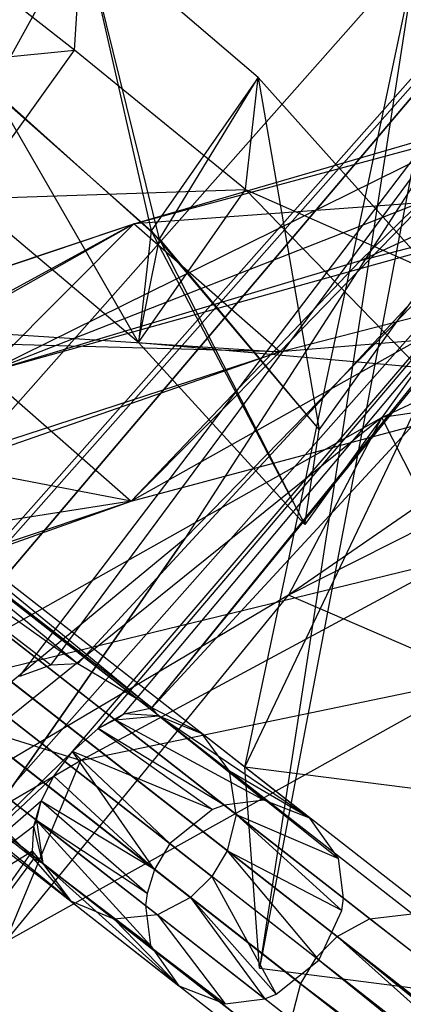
# Model space of a CAD drawing. Extents: x 5.4 to 34.8, y -14.7 to 14.7.
# Tile 60 of 251: x 9.964 to 10.506, y 7.546 to 8.935. Entities that reach past the tile are written whole.
import ezdxf

# ---------------------------------------------------------------- set-up
doc = ezdxf.new("R2010")
doc.units = 0
doc.header["$LTSCALE"] = 2.54
doc.layers.get('0').update_dxf_attribs({"color": 13, "linetype": 'CONTINUOUS'})

# ---------------------------------------------------------------- blocks, each defined once
blk = doc.blocks.new('BOHO_S_PM_7777_STL')
at = {"color": 0}
for p, q in [((10.1976, 8.204, 15.0829), (11.6833, 9.7256, 15.0829)), ((11.6833, 9.7256, 15.0829), (10.1976, 8.204, 14.8829)), ((10.1976, 8.204, 14.8829), (11.6833, 9.7256, 14.8829)), ((11.6833, 9.7256, 15.0829), (10.1976, 8.204, 14.8829)), ((10.1976, 8.204, 15.0829), (11.6833, 9.7256, 15.0829)), ((10.1976, 8.204, 14.8829), (11.6833, 9.7256, 14.8829)), ((11.0704, 9.6469, 2.1533), (9.4519, 7.8194, 2.1533)), ((11.0704, 9.6469, 2.1533), (9.4519, 7.8194, 2.1533)), ((11.1477, 9.5645, 2.3575), (9.543, 7.7526, 2.3575)), ((11.1477, 9.5645, 2.3575), (9.543, 7.7526, 2.3575)), ((9.549, 7.7482, 1.9533), (11.1527, 9.5591, 1.9533)), ((9.549, 7.7482, 1.9533), (11.1527, 9.5591, 1.9533)), ((9.964, 8.0089, 2.3608), (11.1477, 9.5645, 2.3575)), ((9.964, 8.0089, 2.3608), (11.1477, 9.5645, 2.3575)), ((10.0082, 8.0245, 2.3612), (11.1477, 9.5645, 2.3575)), ((10.0082, 8.0245, 2.3612), (11.1477, 9.5645, 2.3575)), ((9.7372, 7.6103, 1.9575), (11.3124, 9.3889, 1.9575)), ((9.7372, 7.6103, 1.9575), (11.3124, 9.3889, 1.9575)), ((10.0389, 7.9031, 2.0722), (11.3124, 9.3889, 1.9575)), ((10.0389, 7.9031, 2.0722), (11.3124, 9.3889, 1.9575)), ((10.0462, 8.0267, 2.3618), (11.3074, 9.3943, 2.3618)), ((10.0462, 8.0267, 2.3618), (11.3074, 9.3943, 2.3618)), ((10.075, 7.9356, 2.0873), (11.3124, 9.3889, 1.9575)), ((10.075, 7.9356, 2.0873), (11.3124, 9.3889, 1.9575)), ((10.1113, 7.9559, 2.116), (11.3124, 9.3889, 1.9575)), ((10.1113, 7.9559, 2.116), (11.3124, 9.3889, 1.9575)), ((10.1506, 7.9645, 2.1618), (11.3074, 9.3943, 2.3618)), ((10.1506, 7.9645, 2.1618), (11.3074, 9.3943, 2.3618)), ((10.1506, 7.9645, 2.1618), (11.3124, 9.3889, 1.9575)), ((10.1506, 7.9645, 2.1618), (11.3124, 9.3889, 1.9575)), ((10.1506, 7.9645, 2.1618), (11.3898, 9.3065, 2.1618)), ((10.1506, 7.9645, 2.1618), (11.3898, 9.3065, 2.1618)), ((10.8632, 9.2339, 15.0829), (9.5019, 7.6291, 15.0829)), ((9.5019, 7.6291, 14.8829), (10.8632, 9.2339, 14.8829)), ((9.5019, 7.6291, 14.8829), (10.8632, 9.2339, 14.8829)), ((9.5019, 7.6291, 14.8829), (10.8632, 9.2339, 15.0829)), ((9.5019, 7.6291, 14.8829), (10.8632, 9.2339, 15.0829)), ((10.8632, 9.2339, 15.0829), (9.5019, 7.6291, 15.0829)), ((10.8632, 9.2339, 15.0829), (10.1976, 8.204, 15.0829)), ((10.8632, 9.2339, 15.0829), (10.1976, 8.204, 15.0829)), ((10.8632, 9.2339, 14.8829), (10.1976, 8.204, 14.8829)), ((10.8632, 9.2339, 14.8829), (10.1976, 8.204, 14.8829)), ((10.0416, 8.8922, 3.3782), (9.8288, 9.0584, 4.093)), ((10.0416, 8.8922, 3.3782), (9.8288, 9.0584, 4.093)), ((10.0525, 9.0657, 3.1333), (9.9256, 8.8371, 2.9104)), ((10.0525, 9.0657, 3.1333), (9.9256, 8.8371, 2.9104)), ((10.0416, 8.8922, 3.3782), (10.0525, 9.0657, 3.1333)), ((10.0416, 8.8922, 3.3782), (10.0525, 9.0657, 3.1333)), ((10.3006, 8.8536, 2.4225), (10.0525, 9.0657, 3.1333)), ((10.0525, 9.0657, 3.1333), (10.1496, 8.6375, 2.2784)), ((10.0525, 9.0657, 3.1333), (10.1496, 8.6375, 2.2784)), ((10.3006, 8.8536, 2.4225), (10.0525, 9.0657, 3.1333)), ((10.1615, 8.6256, 2.2453), (10.0525, 9.0657, 3.1333)), ((10.3006, 8.8536, 2.4225), (10.0525, 9.0657, 3.1333)), ((10.1615, 8.6256, 2.2453), (10.0525, 9.0657, 3.1333)), ((10.2817, 7.8808, 1.7759), (10.5216, 9.0155, 3.3043)), ((10.2817, 7.8808, 1.7759), (10.5216, 9.0155, 3.3043)), ((10.5216, 9.0155, 3.3043), (10.3024, 7.5974, 1.6796)), ((10.5216, 9.0155, 3.3043), (10.3024, 7.5974, 1.6796)), ((11.1744, 8.9298, 15.4951), (9.9155, 8.4366, 14.4388)), ((11.1744, 8.9298, 15.4951), (9.9155, 8.4366, 14.4388)), ((10.1251, 8.647, 14.3964), (11.1744, 8.9298, 15.4951)), ((10.1251, 8.647, 14.3964), (11.1744, 8.9298, 15.4951)), ((10.4446, 8.5951, 15.0261), (11.1744, 8.9298, 15.4951)), ((10.4446, 8.5951, 15.0261), (11.1744, 8.9298, 15.4951)), ((9.6709, 8.8544, 3.9392), (10.0416, 8.8922, 3.3782)), ((9.6709, 8.8544, 3.9392), (10.0416, 8.8922, 3.3782)), ((9.8912, 8.6826, 3.2236), (10.0416, 8.8922, 3.3782)), ((9.8912, 8.6826, 3.2236), (10.0416, 8.8922, 3.3782)), ((10.2828, 8.6956, 2.6769), (10.0416, 8.8922, 3.3782)), ((10.2828, 8.6956, 2.6769), (10.0416, 8.8922, 3.3782)), ((10.2817, 7.8808, 1.7759), (10.7652, 8.8944, 3.3417)), ((10.2817, 7.8808, 1.7759), (10.7652, 8.8944, 3.3417)), ((9.902, 8.8561, 2.9788), (10.1496, 8.6375, 2.2784)), ((9.902, 8.8561, 2.9788), (10.1496, 8.6375, 2.2784)), ((10.3006, 8.8536, 2.4225), (10.1496, 8.6375, 2.2784)), ((10.3006, 8.8536, 2.4225), (10.1496, 8.6375, 2.2784)), ((10.1615, 8.6256, 2.2453), (10.3006, 8.8536, 2.4225)), ((10.1615, 8.6256, 2.2453), (10.3006, 8.8536, 2.4225)), ((10.2828, 8.6956, 2.6769), (10.3006, 8.8536, 2.4225)), ((10.2828, 8.6956, 2.6769), (10.3006, 8.8536, 2.4225)), ((10.5465, 8.5789, 1.7243), (10.3006, 8.8536, 2.4225)), ((10.3006, 8.8536, 2.4225), (10.3866, 8.3567, 1.6015)), ((10.3006, 8.8536, 2.4225), (10.3866, 8.3567, 1.6015)), ((10.5465, 8.5789, 1.7243), (10.3006, 8.8536, 2.4225)), ((10.3006, 8.8536, 2.4225), (10.3866, 8.3567, 1.6015)), ((10.1318, 8.4796, 2.5329), (9.9256, 8.8371, 2.9104)), ((9.9256, 8.8371, 2.9104), (10.1615, 8.6256, 2.2453)), ((10.1318, 8.4796, 2.5329), (9.9256, 8.8371, 2.9104)), ((9.9256, 8.8371, 2.9104), (10.1615, 8.6256, 2.2453)), ((9.9155, 8.4366, 14.4388), (10.6563, 8.8016, 14.9759)), ((9.9155, 8.4366, 14.4388), (10.6563, 8.8016, 14.9759)), ((10.1251, 8.647, 14.3964), (10.6563, 8.8016, 14.9759)), ((10.1251, 8.647, 14.3964), (10.6563, 8.8016, 14.9759)), ((10.6563, 8.8016, 14.9759), (10.3311, 8.4664, 14.5187)), ((10.6563, 8.8016, 14.9759), (10.3311, 8.4664, 14.5187)), ((10.4446, 8.5951, 15.0261), (10.6563, 8.8016, 14.9759)), ((10.4446, 8.5951, 15.0261), (10.6563, 8.8016, 14.9759)), ((11.3821, 8.7387, 15.5967), (10.1251, 8.647, 14.3964)), ((11.3821, 8.7387, 15.5967), (10.1251, 8.647, 14.3964)), ((10.5204, 8.7367, 3.1935), (10.3024, 7.5974, 1.6796)), ((10.5204, 8.7367, 3.1935), (10.3024, 7.5974, 1.6796)), ((10.3311, 8.4664, 14.5187), (11.3821, 8.7387, 15.5967)), ((10.3311, 8.4664, 14.5187), (11.3821, 8.7387, 15.5967)), ((10.3311, 8.4664, 14.5187), (11.3821, 8.7387, 15.5967)), ((10.9604, 8.727, 15.5507), (9.9155, 8.4366, 14.4388)), ((10.9604, 8.727, 15.5507), (9.9155, 8.4366, 14.4388)), ((10.9604, 8.727, 15.5507), (10.1215, 8.256, 14.5611)), ((10.9604, 8.727, 15.5507), (10.1215, 8.256, 14.5611)), ((10.9604, 8.727, 15.5507), (10.1215, 8.256, 14.5611)), ((11.2229, 8.7295, 16.2209), (10.3433, 8.1236, 15.605)), ((11.2229, 8.7295, 16.2209), (10.3433, 8.1236, 15.605)), ((10.9604, 8.727, 15.5507), (10.4446, 8.5951, 15.0261)), ((10.9604, 8.727, 15.5507), (10.4446, 8.5951, 15.0261)), ((10.475, 8.3738, 15.7051), (11.2229, 8.7295, 16.2209)), ((10.475, 8.3738, 15.7051), (11.2229, 8.7295, 16.2209)), ((9.8912, 8.6826, 3.2236), (10.2828, 8.6956, 2.6769)), ((9.8912, 8.6826, 3.2236), (10.2828, 8.6956, 2.6769)), ((10.1318, 8.4796, 2.5329), (10.2828, 8.6956, 2.6769)), ((10.1318, 8.4796, 2.5329), (10.2828, 8.6956, 2.6769)), ((10.5264, 8.4452, 1.9921), (10.2828, 8.6956, 2.6769)), ((10.2828, 8.6956, 2.6769), (10.5465, 8.5789, 1.7243)), ((10.2828, 8.6956, 2.6769), (10.5465, 8.5789, 1.7243)), ((10.5264, 8.4452, 1.9921), (10.2828, 8.6956, 2.6769)), ((10.1318, 8.4796, 2.5329), (9.8912, 8.6826, 3.2236)), ((10.1318, 8.4796, 2.5329), (9.8912, 8.6826, 3.2236)), ((10.1318, 8.4796, 2.5329), (9.8912, 8.6826, 3.2236)), ((10.1251, 8.647, 14.3964), (9.4358, 8.2713, 13.8482)), ((10.1251, 8.647, 14.3964), (9.4358, 8.2713, 13.8482)), ((9.4979, 8.2939, 13.9285), (10.1251, 8.647, 14.3964)), ((9.4979, 8.2939, 13.9285), (10.1251, 8.647, 14.3964)), ((9.6436, 8.4852, 13.8153), (10.1251, 8.647, 14.3964)), ((9.6436, 8.4852, 13.8153), (10.1251, 8.647, 14.3964)), ((9.706, 8.5074, 13.8942), (10.1251, 8.647, 14.3964)), ((9.706, 8.5074, 13.8942), (10.1251, 8.647, 14.3964)), ((10.1251, 8.647, 14.3964), (9.9155, 8.4366, 14.4388)), ((10.1251, 8.647, 14.3964), (9.9155, 8.4366, 14.4388)), ((10.1251, 8.647, 14.3964), (9.9155, 8.4366, 14.4388)), ((10.1251, 8.647, 14.3964), (9.9155, 8.4366, 14.4388)), ((10.3311, 8.4664, 14.5187), (10.1251, 8.647, 14.3964)), ((10.3311, 8.4664, 14.5187), (10.1251, 8.647, 14.3964)), ((10.3311, 8.4664, 14.5187), (10.1251, 8.647, 14.3964)), ((10.3311, 8.4664, 14.5187), (10.1251, 8.647, 14.3964)), ((10.1496, 8.6375, 2.2784), (10.1318, 8.4796, 2.5329)), ((10.1496, 8.6375, 2.2784), (10.1318, 8.4796, 2.5329)), ((10.1496, 8.6375, 2.2784), (10.3665, 8.2231, 1.8693)), ((10.1496, 8.6375, 2.2784), (10.3665, 8.2231, 1.8693)), ((10.1496, 8.6375, 2.2784), (10.3866, 8.3567, 1.6015)), ((10.1496, 8.6375, 2.2784), (10.3866, 8.3567, 1.6015)), ((10.1318, 8.4796, 2.5329), (10.1615, 8.6256, 2.2453)), ((10.1318, 8.4796, 2.5329), (10.1615, 8.6256, 2.2453)), ((10.3665, 8.2231, 1.8693), (10.1615, 8.6256, 2.2453)), ((10.1615, 8.6256, 2.2453), (10.3866, 8.3567, 1.6015)), ((10.3665, 8.2231, 1.8693), (10.1615, 8.6256, 2.2453)), ((10.1615, 8.6256, 2.2453), (10.3866, 8.3567, 1.6015)), ((10.4446, 8.5951, 15.0261), (9.9155, 8.4366, 14.4388)), ((10.4446, 8.5951, 15.0261), (9.9155, 8.4366, 14.4388)), ((10.4446, 8.5951, 15.0261), (10.1215, 8.256, 14.5611)), ((10.4446, 8.5951, 15.0261), (10.1215, 8.256, 14.5611)), ((10.3866, 8.3567, 1.6015), (10.5465, 8.5789, 1.7243)), ((10.3866, 8.3567, 1.6015), (10.5465, 8.5789, 1.7243)), ((10.1215, 8.256, 14.5611), (11.1681, 8.5358, 15.6523)), ((10.1215, 8.256, 14.5611), (11.1681, 8.5358, 15.6523)), ((11.1681, 8.5358, 15.6523), (10.3311, 8.4664, 14.5187)), ((11.1681, 8.5358, 15.6523), (10.3311, 8.4664, 14.5187)), ((9.706, 8.5074, 13.8942), (10.3311, 8.4664, 14.5187)), ((9.706, 8.5074, 13.8942), (10.3311, 8.4664, 14.5187)), ((10.3311, 8.4664, 14.5187), (9.6436, 8.4852, 13.8153)), ((10.3311, 8.4664, 14.5187), (9.6436, 8.4852, 13.8153)), ((11.0667, 8.4882, 16.135), (10.3433, 8.1236, 15.605)), ((11.0667, 8.4882, 16.135), (10.3433, 8.1236, 15.605)), ((11.2564, 8.4913, 16.0113), (10.475, 8.3738, 15.7051)), ((11.2564, 8.4913, 16.0113), (10.475, 8.3738, 15.7051)), ((10.3665, 8.2231, 1.8693), (10.1318, 8.4796, 2.5329)), ((10.1318, 8.4796, 2.5329), (10.5264, 8.4452, 1.9921)), ((10.1318, 8.4796, 2.5329), (10.5264, 8.4452, 1.9921)), ((10.3665, 8.2231, 1.8693), (10.1318, 8.4796, 2.5329)), ((10.3665, 8.2231, 1.8693), (10.1318, 8.4796, 2.5329)), ((10.3311, 8.4664, 14.5187), (9.3951, 8.1416, 13.3555)), ((10.3311, 8.4664, 14.5187), (9.3951, 8.1416, 13.3555)), ((9.8463, 8.3087, 13.9486), (10.3311, 8.4664, 14.5187)), ((9.8463, 8.3087, 13.9486), (10.3311, 8.4664, 14.5187)), ((10.1215, 8.256, 14.5611), (10.3311, 8.4664, 14.5187)), ((10.1215, 8.256, 14.5611), (10.3311, 8.4664, 14.5187)), ((10.1215, 8.256, 14.5611), (10.3311, 8.4664, 14.5187)), ((10.5264, 8.4452, 1.9921), (10.3665, 8.2231, 1.8693)), ((10.5264, 8.4452, 1.9921), (10.3665, 8.2231, 1.8693)), ((9.9155, 8.4366, 14.4388), (10.1215, 8.256, 14.5611)), ((9.9155, 8.4366, 14.4388), (10.1215, 8.256, 14.5611)), ((9.9155, 8.4366, 14.4388), (10.1215, 8.256, 14.5611)), ((9.9155, 8.4366, 14.4388), (10.1215, 8.256, 14.5611)), ((10.0462, 8.0267, 2.3618), (9.5464, 8.3791, 3.81)), ((10.0082, 8.0245, 2.3612), (9.5464, 8.3791, 3.81)), ((10.0462, 8.0267, 2.3618), (9.5464, 8.3791, 3.81)), ((10.0082, 8.0245, 2.3612), (9.5464, 8.3791, 3.81)), ((10.1506, 7.9645, 2.1618), (9.6093, 8.3838, 3.8261)), ((10.1506, 7.9645, 2.1618), (9.6093, 8.3838, 3.8261)), ((10.0462, 8.0267, 2.3618), (9.6093, 8.3838, 3.8261)), ((10.0462, 8.0267, 2.3618), (9.6093, 8.3838, 3.8261)), ((10.475, 8.3738, 15.7051), (9.6639, 7.7212, 15.0511)), ((10.475, 8.3738, 15.7051), (9.6639, 7.7212, 15.0511)), ((9.7703, 7.9776, 15.165), (10.475, 8.3738, 15.7051)), ((9.7703, 7.9776, 15.165), (10.475, 8.3738, 15.7051)), ((10.475, 8.3738, 15.7051), (10.3433, 8.1236, 15.605)), ((10.475, 8.3738, 15.7051), (10.3433, 8.1236, 15.605)), ((10.5767, 8.1741, 15.5171), (10.475, 8.3738, 15.7051)), ((10.5767, 8.1741, 15.5171), (10.475, 8.3738, 15.7051)), ((9.6728, 8.3566, 3.8492), (10.1506, 7.9645, 2.1618)), ((10.2211, 7.9282, 2.1495), (9.6728, 8.3566, 3.8492)), ((10.2211, 7.9282, 2.1495), (9.6728, 8.3566, 3.8492)), ((9.6728, 8.3566, 3.8492), (10.1506, 7.9645, 2.1618)), ((10.3665, 8.2231, 1.8693), (10.3866, 8.3567, 1.6015)), ((10.3665, 8.2231, 1.8693), (10.3866, 8.3567, 1.6015)), ((10.3665, 8.2231, 1.8693), (10.3866, 8.3567, 1.6015)), ((10.1215, 8.256, 14.5611), (9.8463, 8.3087, 13.9486)), ((10.1215, 8.256, 14.5611), (9.8463, 8.3087, 13.9486)), ((10.2604, 7.8751, 2.1798), (9.7145, 8.3016, 3.8722)), ((10.2604, 7.8751, 2.1798), (9.7145, 8.3016, 3.8722)), ((9.1891, 7.9244, 13.3765), (10.1215, 8.256, 14.5611)), ((9.1891, 7.9244, 13.3765), (10.1215, 8.256, 14.5611)), ((10.1215, 8.256, 14.5611), (9.3951, 8.1416, 13.3555)), ((10.1215, 8.256, 14.5611), (9.3951, 8.1416, 13.3555)), ((9.6385, 8.0948, 13.9815), (10.1215, 8.256, 14.5611)), ((9.6385, 8.0948, 13.9815), (10.1215, 8.256, 14.5611)), ((9.7253, 8.2394, 3.8883), (10.2695, 7.8142, 2.2011)), ((9.7253, 8.2394, 3.8883), (10.2695, 7.8142, 2.2011)), ((8.9826, 6.4586, 15.0829), (10.1976, 8.204, 15.0829)), ((10.1976, 8.204, 15.0829), (8.9826, 6.4586, 14.8829)), ((8.9826, 6.4586, 14.8829), (10.1976, 8.204, 14.8829)), ((10.1976, 8.204, 15.0829), (8.9826, 6.4586, 14.8829)), ((8.9826, 6.4586, 15.0829), (10.1976, 8.204, 15.0829)), ((8.9826, 6.4586, 14.8829), (10.1976, 8.204, 14.8829)), ((9.5019, 7.6291, 15.0829), (10.1976, 8.204, 15.0829)), ((9.5019, 7.6291, 15.0829), (10.1976, 8.204, 15.0829)), ((9.5019, 7.6291, 14.8829), (10.1976, 8.204, 14.8829)), ((9.5019, 7.6291, 14.8829), (10.1976, 8.204, 14.8829)), ((10.458, 7.667, 15.6041), (9.7843, 8.1933, 13.9312)), ((10.458, 7.667, 15.6041), (9.7843, 8.1933, 13.9312)), ((10.5178, 7.674, 15.5795), (9.846, 8.1988, 13.9112)), ((10.5178, 7.674, 15.5795), (9.846, 8.1988, 13.9112)), ((10.1976, 8.204, 15.0829), (10.1976, 8.204, 14.8829)), ((10.1976, 8.204, 15.0829), (10.1976, 8.204, 14.8829)), ((10.257, 7.7631, 2.2115), (9.7136, 8.1876, 3.8961)), ((10.257, 7.7631, 2.2115), (9.7136, 8.1876, 3.8961)), ((9.9841, 7.7515, 2.1618), (9.4464, 8.1752, 3.8261)), ((10.0364, 7.6918, 2.1495), (9.4464, 8.1752, 3.8261)), ((9.9841, 7.7515, 2.1618), (9.4464, 8.1752, 3.8261)), ((10.0364, 7.6918, 2.1495), (9.4464, 8.1752, 3.8261)), ((10.412, 7.642, 15.6161), (9.7375, 8.169, 13.9409)), ((10.412, 7.642, 15.6161), (9.7375, 8.169, 13.9409)), ((10.5767, 8.1741, 15.5171), (9.7703, 7.9776, 15.165)), ((10.5767, 8.1741, 15.5171), (9.7703, 7.9776, 15.165)), ((10.5768, 7.6503, 15.5442), (9.9078, 8.173, 13.8826)), ((10.5768, 7.6503, 15.5442), (9.9078, 8.173, 13.8826)), ((10.0499, 7.8902, 15.1004), (10.5767, 8.1741, 15.5171)), ((10.0499, 7.8902, 15.1004), (10.5767, 8.1741, 15.5171)), ((9.6922, 8.151, 3.898), (10.2354, 7.7266, 2.214)), ((9.6922, 8.151, 3.898), (10.2354, 7.7266, 2.214)), ((10.3821, 7.6121, 15.6191), (9.7073, 8.1393, 13.9433)), ((10.3821, 7.6121, 15.6191), (9.7073, 8.1393, 13.9433)), ((10.3433, 8.1236, 15.605), (9.6639, 7.7212, 15.0511)), ((10.3433, 8.1236, 15.605), (9.6639, 7.7212, 15.0511)), ((9.9435, 7.6339, 14.9865), (10.3433, 8.1236, 15.605)), ((9.9435, 7.6339, 14.9865), (10.3433, 8.1236, 15.605)), ((10.6125, 8.0069, 15.5429), (10.3433, 8.1236, 15.605)), ((10.6125, 8.0069, 15.5429), (10.3433, 8.1236, 15.605)), ((9.4881, 8.1202, 3.8492), (10.0364, 7.6918, 2.1495)), ((9.4881, 8.1202, 3.8492), (10.0364, 7.6918, 2.1495)), ((10.2053, 7.6969, 2.2115), (9.6619, 8.1214, 3.8961)), ((10.2053, 7.6969, 2.2115), (9.6619, 8.1214, 3.8961)), ((10.6141, 7.5987, 15.5089), (9.9478, 8.1193, 13.8541)), ((10.6141, 7.5987, 15.5089), (9.9478, 8.1193, 13.8541)), ((9.6145, 8.0976, 3.8883), (10.1587, 7.6724, 2.2011)), ((9.6145, 8.0976, 3.8883), (10.1587, 7.6724, 2.2011)), ((10.3603, 7.5758, 15.6161), (9.6858, 8.1028, 13.9409)), ((10.3603, 7.5758, 15.6161), (9.6858, 8.1028, 13.9409)), ((9.5516, 8.093, 3.8722), (10.0975, 7.6665, 2.1798)), ((9.5516, 8.093, 3.8722), (10.0975, 7.6665, 2.1798)), ((10.6218, 7.539, 15.4842), (9.9574, 8.0581, 13.8341)), ((10.6218, 7.539, 15.4842), (9.9574, 8.0581, 13.8341)), ((10.3471, 7.5252, 15.6041), (9.6735, 8.0514, 13.9312)), ((10.3471, 7.5252, 15.6041), (9.6735, 8.0514, 13.9312)), ((10.0462, 8.0267, 2.3618), (10.0082, 8.0245, 2.3612)), ((10.0462, 8.0267, 2.3618), (10.0082, 8.0245, 2.3612)), ((10.1506, 7.9645, 2.1618), (10.0462, 8.0267, 2.3618)), ((10.1506, 7.9645, 2.1618), (10.0462, 8.0267, 2.3618)), ((10.0082, 8.0245, 2.3612), (9.964, 8.0089, 2.3608)), ((10.0082, 8.0245, 2.3612), (9.964, 8.0089, 2.3608)), ((10.6125, 8.0069, 15.5429), (9.9435, 7.6339, 14.9865)), ((10.6125, 8.0069, 15.5429), (9.9435, 7.6339, 14.9865)), ((9.9451, 8.0068, 13.8244), (10.6086, 7.4884, 15.4722)), ((9.9451, 8.0068, 13.8244), (10.6086, 7.4884, 15.4722)), ((10.0499, 7.8902, 15.1004), (10.6125, 8.0069, 15.5429)), ((10.0499, 7.8902, 15.1004), (10.6125, 8.0069, 15.5429)), ((9.6831, 7.9902, 13.9112), (10.3548, 7.4654, 15.5795)), ((9.6831, 7.9902, 13.9112), (10.3548, 7.4654, 15.5795)), ((10.0499, 7.8902, 15.1004), (9.7703, 7.9776, 15.165)), ((10.0499, 7.8902, 15.1004), (9.7703, 7.9776, 15.165)), ((10.5869, 7.4521, 15.4692), (9.9236, 7.9703, 13.8219)), ((10.5869, 7.4521, 15.4692), (9.9236, 7.9703, 13.8219)), ((10.1113, 7.9559, 2.116), (10.1506, 7.9645, 2.1618)), ((10.1113, 7.9559, 2.116), (10.1506, 7.9645, 2.1618)), ((10.2211, 7.9282, 2.1495), (10.1506, 7.9645, 2.1618)), ((10.2211, 7.9282, 2.1495), (10.1506, 7.9645, 2.1618)), ((10.16, 7.9535, 2.1191), (10.1506, 7.9645, 2.1618)), ((10.16, 7.9535, 2.1191), (10.1506, 7.9645, 2.1618)), ((10.075, 7.9356, 2.0873), (10.1113, 7.9559, 2.116)), ((10.075, 7.9356, 2.0873), (10.1113, 7.9559, 2.116)), ((10.0988, 7.9476, 2.0978), (10.075, 7.9356, 2.0873)), ((10.0988, 7.9476, 2.0978), (10.075, 7.9356, 2.0873)), ((10.0988, 7.9476, 2.0978), (10.1113, 7.9559, 2.116)), ((10.0988, 7.9476, 2.0978), (10.1113, 7.9559, 2.116)), ((10.0988, 7.9476, 2.0978), (10.16, 7.9535, 2.1191)), ((10.0988, 7.9476, 2.0978), (10.16, 7.9535, 2.1191)), ((10.3086, 7.8343, 1.7234), (10.0988, 7.9476, 2.0978)), ((10.3086, 7.8343, 1.7234), (10.0988, 7.9476, 2.0978)), ((10.2525, 7.8275, 1.7029), (10.0988, 7.9476, 2.0978)), ((10.2525, 7.8275, 1.7029), (10.0988, 7.9476, 2.0978)), ((10.16, 7.9535, 2.1191), (10.1113, 7.9559, 2.116)), ((10.16, 7.9535, 2.1191), (10.1113, 7.9559, 2.116)), ((10.3736, 7.809, 1.7575), (10.16, 7.9535, 2.1191)), ((10.16, 7.9535, 2.1191), (10.2211, 7.9282, 2.1495)), ((10.3736, 7.809, 1.7575), (10.16, 7.9535, 2.1191)), ((10.3086, 7.8343, 1.7234), (10.16, 7.9535, 2.1191)), ((10.3086, 7.8343, 1.7234), (10.16, 7.9535, 2.1191)), ((10.16, 7.9535, 2.1191), (10.2211, 7.9282, 2.1495)), ((9.7231, 7.9366, 13.8826), (10.3921, 7.4139, 15.5442)), ((9.7231, 7.9366, 13.8826), (10.3921, 7.4139, 15.5442)), ((9.8934, 7.9406, 13.8244), (10.5569, 7.4222, 15.4722)), ((9.8934, 7.9406, 13.8244), (10.5569, 7.4222, 15.4722)), ((10.0389, 7.9031, 2.0722), (10.075, 7.9356, 2.0873)), ((10.0389, 7.9031, 2.0722), (10.075, 7.9356, 2.0873)), ((10.075, 7.9356, 2.0873), (10.2363, 7.8211, 1.6984)), ((10.2525, 7.8275, 1.7029), (10.075, 7.9356, 2.0873)), ((10.2525, 7.8275, 1.7029), (10.075, 7.9356, 2.0873)), ((10.075, 7.9356, 2.0873), (10.2363, 7.8211, 1.6984)), ((10.511, 7.3972, 15.4842), (9.8465, 7.9163, 13.8341)), ((10.511, 7.3972, 15.4842), (9.8465, 7.9163, 13.8341)), ((10.2604, 7.8751, 2.1798), (10.2211, 7.9282, 2.1495)), ((10.2604, 7.8751, 2.1798), (10.2211, 7.9282, 2.1495)), ((10.3736, 7.809, 1.7575), (10.2211, 7.9282, 2.1495)), ((10.3736, 7.809, 1.7575), (10.2211, 7.9282, 2.1495)), ((10.0389, 7.9031, 2.0722), (9.7372, 7.6103, 1.9575)), ((10.0389, 7.9031, 2.0722), (9.7372, 7.6103, 1.9575)), ((10.4512, 7.3901, 15.5089), (9.7848, 7.9107, 13.8541)), ((10.4512, 7.3901, 15.5089), (9.7848, 7.9107, 13.8541)), ((10.0124, 7.8681, 2.0735), (10.0389, 7.9031, 2.0722)), ((10.0124, 7.8681, 2.0735), (10.0389, 7.9031, 2.0722)), ((10.2363, 7.8211, 1.6984), (10.0389, 7.9031, 2.0722)), ((10.176, 7.773, 1.6892), (10.0389, 7.9031, 2.0722)), ((10.2363, 7.8211, 1.6984), (10.0389, 7.9031, 2.0722)), ((10.176, 7.773, 1.6892), (10.0389, 7.9031, 2.0722)), ((10.1544, 7.7367, 1.692), (10.0389, 7.9031, 2.0722)), ((10.1544, 7.7367, 1.692), (10.0389, 7.9031, 2.0722)), ((9.9337, 7.8227, 15.0037), (10.0499, 7.8902, 15.1004)), ((9.9337, 7.8227, 15.0037), (10.0499, 7.8902, 15.1004)), ((10.0499, 7.8902, 15.1004), (9.9435, 7.6339, 14.9865)), ((10.0499, 7.8902, 15.1004), (9.9435, 7.6339, 14.9865)), ((10.2695, 7.8142, 2.2011), (10.2604, 7.8751, 2.1798)), ((10.3736, 7.809, 1.7575), (10.2604, 7.8751, 2.1798)), ((10.2604, 7.8751, 2.1798), (10.4139, 7.7521, 1.7916)), ((10.2604, 7.8751, 2.1798), (10.4139, 7.7521, 1.7916)), ((10.2695, 7.8142, 2.2011), (10.2604, 7.8751, 2.1798)), ((10.3736, 7.809, 1.7575), (10.2604, 7.8751, 2.1798)), ((10.5385, 7.8481, 1.9274), (10.2817, 7.8808, 1.7759)), ((10.5385, 7.8481, 1.9274), (10.2817, 7.8808, 1.7759)), ((10.3024, 7.5974, 1.6796), (10.2817, 7.8808, 1.7759)), ((10.3024, 7.5974, 1.6796), (10.2817, 7.8808, 1.7759)), ((10.0124, 7.8681, 2.0735), (9.7372, 7.6103, 1.9575)), ((10.0124, 7.8681, 2.0735), (9.7372, 7.6103, 1.9575)), ((9.9944, 7.8331, 2.0866), (10.0124, 7.8681, 2.0735)), ((9.9944, 7.8331, 2.0866), (10.0124, 7.8681, 2.0735)), ((10.1544, 7.7367, 1.692), (10.0124, 7.8681, 2.0735)), ((10.1544, 7.7367, 1.692), (10.0124, 7.8681, 2.0735)), ((9.9944, 7.8331, 2.0866), (9.7372, 7.6103, 1.9575)), ((9.9944, 7.8331, 2.0866), (9.7372, 7.6103, 1.9575)), ((9.8985, 7.8377, 2.3618), (9.9841, 7.7515, 2.1618)), ((9.8985, 7.8377, 2.3618), (9.9841, 7.7515, 2.1618)), ((9.9839, 7.7977, 2.1107), (9.9944, 7.8331, 2.0866)), ((9.9839, 7.7977, 2.1107), (9.9944, 7.8331, 2.0866)), ((9.988, 7.8058, 2.0978), (9.9944, 7.8331, 2.0866)), ((9.988, 7.8058, 2.0978), (9.9944, 7.8331, 2.0866)), ((10.1544, 7.7367, 1.692), (9.9944, 7.8331, 2.0866)), ((10.144, 7.7029, 1.6984), (9.9944, 7.8331, 2.0866)), ((10.1544, 7.7367, 1.692), (9.9944, 7.8331, 2.0866)), ((10.144, 7.7029, 1.6984), (9.9944, 7.8331, 2.0866)), ((10.3086, 7.8343, 1.7234), (10.2525, 7.8275, 1.7029)), ((10.3086, 7.8343, 1.7234), (10.2525, 7.8275, 1.7029)), ((10.3736, 7.809, 1.7575), (10.3086, 7.8343, 1.7234)), ((10.3736, 7.809, 1.7575), (10.3086, 7.8343, 1.7234)), ((10.2363, 7.8211, 1.6984), (10.176, 7.773, 1.6892)), ((10.2363, 7.8211, 1.6984), (10.176, 7.773, 1.6892)), ((10.2525, 7.8275, 1.7029), (10.2363, 7.8211, 1.6984)), ((10.2525, 7.8275, 1.7029), (10.2363, 7.8211, 1.6984)), ((9.988, 7.8058, 2.0978), (9.9839, 7.7977, 2.1107)), ((9.988, 7.8058, 2.0978), (9.9839, 7.7977, 2.1107)), ((10.144, 7.7029, 1.6984), (9.988, 7.8058, 2.0978)), ((9.988, 7.8058, 2.0978), (9.997, 7.7449, 2.1191)), ((9.988, 7.8058, 2.0978), (9.997, 7.7449, 2.1191)), ((9.988, 7.8058, 2.0978), (10.1487, 7.6296, 1.7234)), ((9.988, 7.8058, 2.0978), (10.1487, 7.6296, 1.7234)), ((9.988, 7.8058, 2.0978), (10.1417, 7.6857, 1.7029)), ((9.988, 7.8058, 2.0978), (10.1417, 7.6857, 1.7029)), ((10.144, 7.7029, 1.6984), (9.988, 7.8058, 2.0978)), ((10.2695, 7.8142, 2.2011), (10.257, 7.7631, 2.2115)), ((10.2695, 7.8142, 2.2011), (10.257, 7.7631, 2.2115)), ((10.2695, 7.8142, 2.2011), (10.4139, 7.7521, 1.7916)), ((10.2695, 7.8142, 2.2011), (10.4139, 7.7521, 1.7916)), ((10.2695, 7.8142, 2.2011), (10.4209, 7.6959, 1.8121)), ((10.2695, 7.8142, 2.2011), (10.4209, 7.6959, 1.8121)), ((10.2695, 7.8142, 2.2011), (10.4186, 7.6787, 1.8166)), ((10.2695, 7.8142, 2.2011), (10.4186, 7.6787, 1.8166)), ((10.4139, 7.7521, 1.7916), (10.3736, 7.809, 1.7575)), ((10.4139, 7.7521, 1.7916), (10.3736, 7.809, 1.7575)), ((9.9839, 7.7977, 2.1107), (9.7372, 7.6103, 1.9575)), ((9.9839, 7.7977, 2.1107), (9.7372, 7.6103, 1.9575)), ((9.9823, 7.7626, 2.1469), (9.9839, 7.7977, 2.1107)), ((9.9823, 7.7626, 2.1469), (9.9839, 7.7977, 2.1107)), ((9.997, 7.7449, 2.1191), (9.9839, 7.7977, 2.1107)), ((9.997, 7.7449, 2.1191), (9.9839, 7.7977, 2.1107)), ((9.9823, 7.7626, 2.1469), (9.7372, 7.6103, 1.9575)), ((9.9823, 7.7626, 2.1469), (9.7372, 7.6103, 1.9575)), ((9.8284, 7.5435, 2.1618), (9.9823, 7.7626, 2.1469)), ((9.8284, 7.5435, 2.1618), (9.9823, 7.7626, 2.1469)), ((9.997, 7.7449, 2.1191), (9.9823, 7.7626, 2.1469)), ((9.997, 7.7449, 2.1191), (9.9823, 7.7626, 2.1469)), ((9.9841, 7.7515, 2.1618), (9.9823, 7.7626, 2.1469)), ((9.9841, 7.7515, 2.1618), (9.9823, 7.7626, 2.1469)), ((10.176, 7.773, 1.6892), (10.1544, 7.7367, 1.692)), ((10.176, 7.773, 1.6892), (10.1544, 7.7367, 1.692)), ((10.257, 7.7631, 2.2115), (10.2354, 7.7266, 2.214)), ((10.257, 7.7631, 2.2115), (10.2354, 7.7266, 2.214)), ((10.4186, 7.6787, 1.8166), (10.257, 7.7631, 2.2115)), ((10.257, 7.7631, 2.2115), (10.3865, 7.6086, 1.8258)), ((10.257, 7.7631, 2.2115), (10.3865, 7.6086, 1.8258)), ((10.4186, 7.6787, 1.8166), (10.257, 7.7631, 2.2115)), ((9.8284, 7.5435, 2.1618), (9.9841, 7.7515, 2.1618)), ((9.8284, 7.5435, 2.1618), (9.9841, 7.7515, 2.1618)), ((9.997, 7.7449, 2.1191), (9.9841, 7.7515, 2.1618)), ((9.997, 7.7449, 2.1191), (9.9841, 7.7515, 2.1618)), ((10.0364, 7.6918, 2.1495), (9.9841, 7.7515, 2.1618)), ((10.0364, 7.6918, 2.1495), (9.9841, 7.7515, 2.1618)), ((10.4209, 7.6959, 1.8121), (10.4139, 7.7521, 1.7916)), ((10.4209, 7.6959, 1.8121), (10.4139, 7.7521, 1.7916)), ((9.997, 7.7449, 2.1191), (10.0364, 7.6918, 2.1495)), ((9.997, 7.7449, 2.1191), (10.0364, 7.6918, 2.1495)), ((9.997, 7.7449, 2.1191), (10.1889, 7.5726, 1.7575)), ((9.997, 7.7449, 2.1191), (10.1889, 7.5726, 1.7575)), ((9.997, 7.7449, 2.1191), (10.1487, 7.6296, 1.7234)), ((9.997, 7.7449, 2.1191), (10.1487, 7.6296, 1.7234)), ((10.1544, 7.7367, 1.692), (10.144, 7.7029, 1.6984)), ((10.1544, 7.7367, 1.692), (10.144, 7.7029, 1.6984)), ((10.2354, 7.7266, 2.214), (10.2053, 7.6969, 2.2115)), ((10.2354, 7.7266, 2.214), (10.2053, 7.6969, 2.2115)), ((10.3865, 7.6086, 1.8258), (10.2354, 7.7266, 2.214)), ((10.2354, 7.7266, 2.214), (10.3263, 7.5605, 1.8166)), ((10.3865, 7.6086, 1.8258), (10.2354, 7.7266, 2.214)), ((10.2354, 7.7266, 2.214), (10.3263, 7.5605, 1.8166)), ((10.144, 7.7029, 1.6984), (10.1417, 7.6857, 1.7029)), ((10.144, 7.7029, 1.6984), (10.1417, 7.6857, 1.7029)), ((10.2053, 7.6969, 2.2115), (10.1587, 7.6724, 2.2011)), ((10.2053, 7.6969, 2.2115), (10.1587, 7.6724, 2.2011)), ((10.3263, 7.5605, 1.8166), (10.2053, 7.6969, 2.2115)), ((10.2053, 7.6969, 2.2115), (10.3101, 7.5541, 1.8121)), ((10.2053, 7.6969, 2.2115), (10.3101, 7.5541, 1.8121)), ((10.3263, 7.5605, 1.8166), (10.2053, 7.6969, 2.2115)), ((10.4186, 7.6787, 1.8166), (10.4209, 7.6959, 1.8121)), ((10.4186, 7.6787, 1.8166), (10.4209, 7.6959, 1.8121)), ((10.0975, 7.6665, 2.1798), (10.0364, 7.6918, 2.1495)), ((10.0364, 7.6918, 2.1495), (10.1889, 7.5726, 1.7575)), ((10.0364, 7.6918, 2.1495), (10.1889, 7.5726, 1.7575)), ((10.0975, 7.6665, 2.1798), (10.0364, 7.6918, 2.1495)), ((10.1417, 7.6857, 1.7029), (10.1487, 7.6296, 1.7234)), ((10.1417, 7.6857, 1.7029), (10.1487, 7.6296, 1.7234)), ((10.1587, 7.6724, 2.2011), (10.0975, 7.6665, 2.1798)), ((10.1587, 7.6724, 2.2011), (10.0975, 7.6665, 2.1798)), ((10.0975, 7.6665, 2.1798), (10.2539, 7.5473, 1.7916)), ((10.0975, 7.6665, 2.1798), (10.2539, 7.5473, 1.7916)), ((10.0975, 7.6665, 2.1798), (10.1889, 7.5726, 1.7575)), ((10.0975, 7.6665, 2.1798), (10.1889, 7.5726, 1.7575)), ((10.1587, 7.6724, 2.2011), (10.3101, 7.5541, 1.8121)), ((10.1587, 7.6724, 2.2011), (10.3101, 7.5541, 1.8121)), ((10.1587, 7.6724, 2.2011), (10.2539, 7.5473, 1.7916)), ((10.1587, 7.6724, 2.2011), (10.2539, 7.5473, 1.7916)), ((10.3865, 7.6086, 1.8258), (10.4186, 7.6787, 1.8166)), ((10.3865, 7.6086, 1.8258), (10.4186, 7.6787, 1.8166)), ((10.412, 7.642, 15.6161), (10.458, 7.667, 15.6041)), ((10.412, 7.642, 15.6161), (10.458, 7.667, 15.6041)), ((10.458, 7.667, 15.6041), (10.5178, 7.674, 15.5795)), ((10.458, 7.667, 15.6041), (10.5178, 7.674, 15.5795)), ((11.3535, 6.9673, 17.3705), (10.458, 7.667, 15.6041)), ((11.3535, 6.9673, 17.3705), (10.458, 7.667, 15.6041)), ((10.412, 7.642, 15.6161), (10.3821, 7.6121, 15.6191)), ((10.412, 7.642, 15.6161), (10.3821, 7.6121, 15.6191)), ((11.0359, 7.0834, 16.9575), (10.412, 7.642, 15.6161)), ((11.0632, 7.1147, 16.9575), (10.412, 7.642, 15.6161)), ((11.0359, 7.0834, 16.9575), (10.412, 7.642, 15.6161)), ((11.0632, 7.1147, 16.9575), (10.412, 7.642, 15.6161)), ((11.3086, 6.9415, 17.3844), (10.412, 7.642, 15.6161)), ((11.3086, 6.9415, 17.3844), (10.412, 7.642, 15.6161)), ((10.1487, 7.6296, 1.7234), (10.1889, 7.5726, 1.7575)), ((10.1487, 7.6296, 1.7234), (10.1889, 7.5726, 1.7575)), ((10.3821, 7.6121, 15.6191), (10.3603, 7.5758, 15.6161)), ((10.3821, 7.6121, 15.6191), (10.3603, 7.5758, 15.6161)), ((11.0359, 7.0834, 16.9575), (10.3821, 7.6121, 15.6191)), ((11.0359, 7.0834, 16.9575), (10.3821, 7.6121, 15.6191)), ((10.3024, 7.5974, 1.6796), (10.5592, 7.5647, 1.8312)), ((10.3024, 7.5974, 1.6796), (10.5592, 7.5647, 1.8312)), ((10.3263, 7.5605, 1.8166), (10.3865, 7.6086, 1.8258)), ((10.3263, 7.5605, 1.8166), (10.3865, 7.6086, 1.8258)), ((10.1889, 7.5726, 1.7575), (10.2539, 7.5473, 1.7916)), ((10.1889, 7.5726, 1.7575), (10.2539, 7.5473, 1.7916)), ((10.3603, 7.5758, 15.6161), (10.3471, 7.5252, 15.6041)), ((10.3603, 7.5758, 15.6161), (10.3471, 7.5252, 15.6041)), ((10.3603, 7.5758, 15.6161), (11.0295, 7.0715, 16.9575)), ((10.3603, 7.5758, 15.6161), (11.0295, 7.0715, 16.9575)), ((10.3603, 7.5758, 15.6161), (11.2568, 6.8753, 17.3844)), ((10.3603, 7.5758, 15.6161), (11.2568, 6.8753, 17.3844)), ((10.2539, 7.5473, 1.7916), (10.3101, 7.5541, 1.8121)), ((10.2539, 7.5473, 1.7916), (10.3101, 7.5541, 1.8121)), ((10.3101, 7.5541, 1.8121), (10.3263, 7.5605, 1.8166)), ((10.3101, 7.5541, 1.8121), (10.3263, 7.5605, 1.8166))]:
    blk.add_line(p, q, dxfattribs=at)

msp = doc.modelspace()

# ---------------------------------------------------------------- block references
at = {"color": 0}
msp.add_blockref('BOHO_S_PM_7777_STL', (0, 0), dxfattribs=at)

doc.saveas('drawing.dxf')
